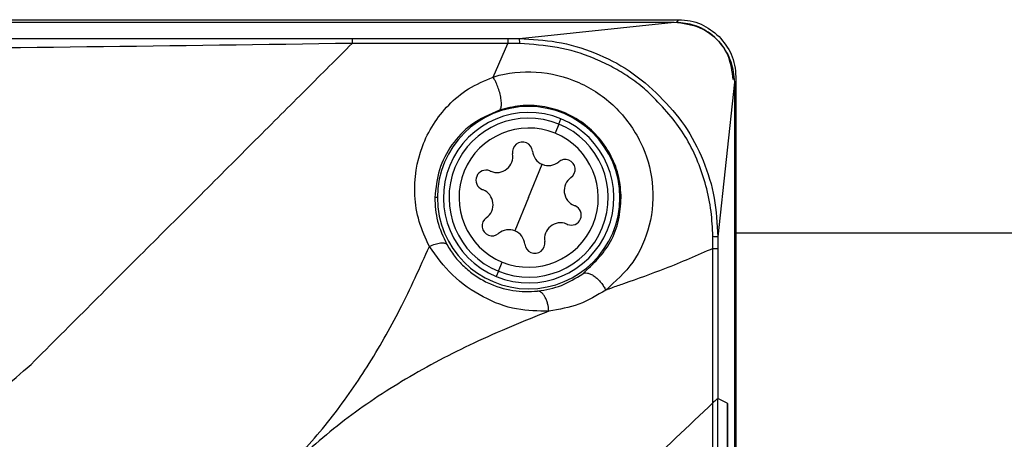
# Model space of a CAD drawing. Header units: inches. Extents: x 0.4 to 16.8, y 0 to 10.8.
# Tile 32 of 104: x 7.312 to 7.553, y 6.709 to 6.812. Entities that reach past the tile are written whole.
import ezdxf

# ---------------------------------------------------------------- set-up
doc = ezdxf.new("R2010")
doc.units = ezdxf.units.IN
doc.header["$MEASUREMENT"] = 0

msp = doc.modelspace()

# ---------------------------------------------------------------- linework, layer by layer
at = {"color": 7, "linetype": 'Continuous'}
for p, q in [((6.7933446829, 6.811841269), (7.4722229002, 6.811841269)), ((6.7991122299, 6.8124289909), (7.4733071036, 6.8124289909)), ((7.4342531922, 6.8077791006), (7.4722229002, 6.811841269)), ((7.4726549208, 6.8117768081), (7.4733071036, 6.8124289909)), ((7.4313977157, 6.8065875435), (7.3931412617, 6.8065875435)), ((7.393158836, 6.8077765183), (7.4313962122, 6.8077765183)), ((7.4277647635, 6.7983420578), (7.4313977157, 6.8065834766)), ((7.4342749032, 6.8065491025), (7.4313977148, 6.8065891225)), ((7.4869776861, 6.7970864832), (7.4829155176, 6.7591167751)), ((7.4869776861, 6.7970864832), (7.4869776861, 6.1178057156)), ((7.4873193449, 6.7984167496), (7.4873193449, 6.1164754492)), ((7.4438834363, 6.7867953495), (7.4429534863, 6.7845273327)), ((7.4438834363, 6.7867953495), (7.4444050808, 6.7880675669)), ((7.4364703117, 6.7687157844), (7.4398273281, 6.7769030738)), ((7.4140785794, 6.7687157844), (7.4134440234, 6.7687157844)), ((7.4364703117, 6.7687157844), (7.4331132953, 6.7605284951)), ((7.458862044, 6.7687157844), (7.4591916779, 6.7687157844)), ((7.4817255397, 6.7562619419), (7.4816845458, 6.7592203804)), ((7.7949250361, 6.7600346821), (7.4873193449, 6.7600346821)), ((7.4817239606, 6.7183357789), (7.4817239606, 6.7562619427)), ((7.4829129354, 6.7562597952), (7.4829129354, 6.7193644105)), ((7.4290571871, 6.7506362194), (7.4299871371, 6.7529042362)), ((7.4290571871, 6.7506362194), (7.4285355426, 6.7493640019)), ((7.4829129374, 6.6483845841), (7.4829129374, 6.7193644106)), ((7.4852076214, 6.7182174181), (7.4829129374, 6.7193644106)), ((7.4817239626, 6.6483548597), (7.4817239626, 6.718335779)), ((7.4852076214, 6.7182174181), (7.4852076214, 6.6506792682)), ((7.4852076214, 6.7182174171), (7.4852591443, 6.7181916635)), ((7.4852591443, 6.7181916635), (7.4852076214, 6.7181401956)), ((7.4852591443, 6.7181916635), (7.4852591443, 6.1967005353))]:
    msp.add_line(p, q, dxfattribs=at)
for centre, radius, start, end in [((7.4364703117, 6.7687157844), 0.0223917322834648, 360, 180), ((7.4364703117, 6.7687157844), 0.0209153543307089, 67.7050064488, 247.7050064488), ((7.4364703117, 6.7687157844), 0.0195403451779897, 67.7050064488, 247.7050064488), ((7.4364703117, 6.7687157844), 0.0209153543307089, 247.7050064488, 67.7050064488), ((7.4364703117, 6.7687157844), 0.0195403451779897, 247.7050064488, 67.7050064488), ((7.4364703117, 6.7687157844), 0.0170890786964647, 67.7050064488, 247.7050064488), ((7.4364703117, 6.7687157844), 0.0170890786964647, 247.7050064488, 67.7050064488), ((7.4349527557, 6.7799324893), 0.0024606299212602, 5.5007789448, 189.9092339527), ((7.4286505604, 6.7788315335), 0.0039370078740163, 247.7050064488, 9.9092339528), ((7.4413209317, 6.7805457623), 0.0039370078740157, 185.5007789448, 247.7050064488), ((7.4413209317, 6.7805457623), 0.0039370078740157, 247.7050064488, 309.9092339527), ((7.445425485, 6.7756383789), 0.0024606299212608, 305.5007789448, 129.9092339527), ((7.4259975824, 6.7730098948), 0.0024606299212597, 67.7050064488, 247.7050064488), ((7.4259975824, 6.7730098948), 0.0024606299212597, 65.5007789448, 67.7050064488), ((7.4286505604, 6.7788315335), 0.003937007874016, 245.5007789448, 247.7050064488), ((7.449140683, 6.7704300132), 0.0039370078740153, 125.5007789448, 247.7050064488), ((7.4259975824, 6.7730098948), 0.0024606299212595, 247.7050064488, 249.9092339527), ((7.4237999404, 6.7670015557), 0.0039370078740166, 67.7050064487, 69.9092339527), ((7.4237999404, 6.7670015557), 0.0039370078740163, 305.5007789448, 67.7050064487), ((7.4364703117, 6.7687157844), 0.0223917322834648, 180, 360), ((7.4469430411, 6.7644216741), 0.0024606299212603, 247.7050064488, 67.7050064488), ((7.449140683, 6.7704300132), 0.0039370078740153, 247.7050064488, 249.9092339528), ((7.4469430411, 6.7644216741), 0.0024606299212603, 67.7050064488, 69.9092339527), ((7.4275151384, 6.76179319), 0.0024606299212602, 125.5007789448, 309.9092339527), ((7.4442900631, 6.7586000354), 0.0039370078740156, 67.7050064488, 189.9092339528), ((7.4316196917, 6.7568858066), 0.0039370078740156, 67.7050064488, 129.9092339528), ((7.4316196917, 6.7568858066), 0.0039370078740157, 5.5007789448, 67.7050064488), ((7.4442900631, 6.7586000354), 0.0039370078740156, 65.5007789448, 67.7050064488), ((7.4469430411, 6.7644216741), 0.00246062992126, 245.5007789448, 247.7050064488), ((7.4379878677, 6.7574990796), 0.0024606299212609, 185.5007789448, 9.9092339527)]:
    msp.add_arc(centre, radius, start, end, dxfattribs=at)
for points, knots in [([(7.472222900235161, 6.811841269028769), (7.474387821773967, 6.811562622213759), (7.478716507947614, 6.811005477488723), (7.483597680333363, 6.807080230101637), (7.486453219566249, 6.802189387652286), (7.486802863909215, 6.798787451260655), (7.486977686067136, 6.797086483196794)], [0, 0, 0, 0, 0.2796797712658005, 0.5592100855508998, 0.7796050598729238, 1, 1, 1, 1]), ([(7.486667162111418, 6.797764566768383), (7.486420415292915, 6.799751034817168), (7.485907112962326, 6.803883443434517), (7.482117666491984, 6.808584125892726), (7.477403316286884, 6.811318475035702), (7.47419645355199, 6.811628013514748), (7.472654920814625, 6.811776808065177)], [0, 0, 0, 0, 0.2703478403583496, 0.562399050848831, 0.7896460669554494, 1, 1, 1, 1]), ([(7.473307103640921, 6.812428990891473), (7.474260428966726, 6.812370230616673), (7.47614181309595, 6.812254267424), (7.479687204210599, 6.811156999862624), (7.481818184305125, 6.809448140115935), (7.483216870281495, 6.808326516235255)], [0, 0, 0, 0, 0.2609004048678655, 0.5148860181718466, 1, 1, 1, 1]), ([(6.872006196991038, 6.807776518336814), (6.920646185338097, 6.807794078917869), (7.017926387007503, 6.807829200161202), (7.153430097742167, 6.80781261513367), (7.278510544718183, 6.807824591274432), (7.354942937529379, 6.807792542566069), (7.393158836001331, 6.807776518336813)], [0, 0, 0, 0, 0.2800005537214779, 0.5600024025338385, 0.7800029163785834, 1, 1, 1, 1]), ([(7.393143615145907, 6.806600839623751), (7.349721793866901, 6.805984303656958), (7.262872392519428, 6.804751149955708), (7.132583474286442, 6.805361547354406), (7.002293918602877, 6.804751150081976), (6.915443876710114, 6.805984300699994), (6.872021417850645, 6.806600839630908)], [0, 0, 0, 0, 0.249982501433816, 0.4999981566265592, 0.7500138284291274, 1, 1, 1, 1]), ([(7.314319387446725, 6.727765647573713), (7.319226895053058, 6.732673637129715), (7.328820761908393, 6.742268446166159), (7.342745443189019, 6.756192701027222), (7.356278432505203, 6.769724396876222), (7.36935499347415, 6.782802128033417), (7.381890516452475, 6.795337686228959), (7.389415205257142, 6.802861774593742), (7.393141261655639, 6.806587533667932)], [0, 0, 0, 0, 0.1728442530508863, 0.3378995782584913, 0.5003376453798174, 0.6705633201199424, 0.8368703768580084, 1, 1, 1, 1]), ([(7.393141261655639, 6.806587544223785), (7.393141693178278, 6.806590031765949), (7.393142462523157, 6.806594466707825), (7.393143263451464, 6.80659889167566), (7.393143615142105, 6.806600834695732)], [0, 0, 0, 0, 0.560896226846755, 1, 1, 1, 1]), ([(7.431396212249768, 6.807776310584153), (7.4319298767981, 6.807776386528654), (7.432882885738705, 6.807776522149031), (7.433834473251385, 6.807778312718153), (7.434253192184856, 6.807779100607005)], [0, 0, 0, 0, 0.559978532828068, 1, 1, 1, 1]), ([(7.434253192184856, 6.807779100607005), (7.434248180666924, 6.807778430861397), (7.434239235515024, 6.807777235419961), (7.434238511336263, 6.807775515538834), (7.434238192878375, 6.807774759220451)], [0, 0, 0, 0, 0.5602496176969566, 1, 1, 1, 1]), ([(7.434274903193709, 6.806549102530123), (7.434274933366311, 6.806589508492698), (7.434275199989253, 6.806946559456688), (7.434268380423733, 6.807536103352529), (7.434248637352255, 6.807692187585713), (7.434238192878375, 6.807774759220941)], [0, 0, 0, 0, 0.0566928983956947, 0.5009719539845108, 1, 1, 1, 1]), ([(7.434238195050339, 6.807774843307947), (7.437304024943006, 6.807615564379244), (7.443598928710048, 6.807288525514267), (7.452759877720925, 6.804564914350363), (7.461420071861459, 6.800133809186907), (7.468702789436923, 6.793845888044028), (7.475073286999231, 6.786555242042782), (7.479559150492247, 6.778000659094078), (7.482401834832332, 6.76869791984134), (7.482743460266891, 6.762298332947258), (7.482913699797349, 6.759109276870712)], [0, 0, 0, 0, 0.1200834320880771, 0.2465608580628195, 0.3716890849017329, 0.4989707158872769, 0.6217431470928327, 0.7494193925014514, 0.8751301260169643, 1, 1, 1, 1]), ([(7.481684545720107, 6.759220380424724), (7.481592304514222, 6.761266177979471), (7.481403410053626, 6.765455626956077), (7.480132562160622, 6.771592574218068), (7.4781152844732, 6.777562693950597), (7.475501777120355, 6.783112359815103), (7.471898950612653, 6.788183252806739), (7.468179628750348, 6.792325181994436), (7.464434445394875, 6.795974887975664), (7.460696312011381, 6.798690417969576), (7.456631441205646, 6.801075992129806), (7.451032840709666, 6.803680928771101), (7.443550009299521, 6.805958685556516), (7.437371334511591, 6.806351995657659), (7.434274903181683, 6.806549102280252)], [0, 0, 0, 0, 0.0825754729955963, 0.1691006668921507, 0.2516998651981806, 0.3365053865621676, 0.4154821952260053, 0.5017361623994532, 0.5608459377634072, 0.6261733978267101, 0.6875146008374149, 0.7507463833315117, 0.8750870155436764, 0.9999999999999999, 0.9999999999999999, 0.9999999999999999, 0.9999999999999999]), ([(7.483216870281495, 6.808326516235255), (7.484338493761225, 6.806927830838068), (7.486047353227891, 6.804796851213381), (7.487144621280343, 6.801251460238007), (7.487260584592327, 6.7993700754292), (7.487319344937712, 6.798416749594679)], [0, 0, 0, 0, 0.4851137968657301, 0.7390994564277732, 1, 1, 1, 1]), ([(7.42776911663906, 6.798338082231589), (7.427769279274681, 6.798338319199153), (7.427770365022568, 6.798339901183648), (7.427777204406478, 6.798343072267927), (7.427799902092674, 6.798352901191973), (7.427891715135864, 6.798383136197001), (7.431196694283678, 6.799383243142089), (7.438423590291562, 6.800209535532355), (7.449000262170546, 6.797583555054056), (7.458117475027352, 6.7914168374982), (7.464427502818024, 6.782662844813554), (7.467445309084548, 6.772289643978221), (7.466658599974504, 6.76185751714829), (7.462543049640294, 6.752417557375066), (7.457776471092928, 6.748156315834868), (7.455390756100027, 6.74602352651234)], [0, 0, 0, 0, 1.27263546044e-05, 8.49605550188e-05, 0.000269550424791, 0.0009490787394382, 0.0035611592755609, 0.1252666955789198, 0.2500682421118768, 0.3736877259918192, 0.4999466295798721, 0.6206140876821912, 0.7498508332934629, 0.8747981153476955, 1, 1, 1, 1]), ([(7.412102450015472, 6.756733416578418), (7.411171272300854, 6.758766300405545), (7.409305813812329, 6.762838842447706), (7.408042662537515, 6.771361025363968), (7.409626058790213, 6.78164338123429), (7.415087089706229, 6.790234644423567), (7.421504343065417, 6.795685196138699), (7.425678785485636, 6.797456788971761), (7.427764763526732, 6.798342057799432)], [0, 0, 0, 0, 0.1250998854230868, 0.250616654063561, 0.500174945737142, 0.7493264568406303, 0.8747378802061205, 1, 1, 1, 1]), ([(7.429311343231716, 6.790236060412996), (7.429410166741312, 6.790305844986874), (7.429620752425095, 6.790454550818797), (7.429795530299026, 6.791088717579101), (7.429820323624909, 6.792083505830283), (7.429645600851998, 6.793404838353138), (7.429285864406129, 6.794873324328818), (7.428802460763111, 6.79627229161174), (7.428278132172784, 6.797462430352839), (7.427924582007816, 6.798059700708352), (7.427758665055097, 6.798339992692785)], [0, 0, 0, 0, 0.1070460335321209, 0.2281072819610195, 0.3607215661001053, 0.499972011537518, 0.6392272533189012, 0.7718546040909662, 0.8929340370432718, 1, 1, 1, 1]), ([(7.429311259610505, 6.790236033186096), (7.426899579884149, 6.789160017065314), (7.42208288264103, 6.787010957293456), (7.417399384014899, 6.781778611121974), (7.414165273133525, 6.775734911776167), (7.413684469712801, 6.771055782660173), (7.413444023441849, 6.768715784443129)], [0, 0, 0, 0, 0.2499229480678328, 0.4991554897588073, 0.749531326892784, 1, 1, 1, 1]), ([(7.459191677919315, 6.768715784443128), (7.459072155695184, 6.770412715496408), (7.458830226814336, 6.773847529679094), (7.456949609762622, 6.778894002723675), (7.453972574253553, 6.783429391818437), (7.449917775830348, 6.787201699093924), (7.44510866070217, 6.789876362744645), (7.439790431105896, 6.791311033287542), (7.434365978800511, 6.791529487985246), (7.430993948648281, 6.790666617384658), (7.429311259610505, 6.790236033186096)], [0, 0, 0, 0, 0.1235523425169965, 0.2500863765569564, 0.3764336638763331, 0.4998250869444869, 0.6291958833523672, 0.7499405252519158, 0.8752169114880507, 1, 1, 1, 1]), ([(7.413444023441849, 6.768715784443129), (7.413534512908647, 6.766780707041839), (7.413715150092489, 6.762917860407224), (7.415488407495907, 6.759122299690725), (7.416373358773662, 6.757228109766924)], [0, 0, 0, 0, 0.5009459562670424, 1, 1, 1, 1]), ([(7.44975479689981, 6.750026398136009), (7.452291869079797, 6.752417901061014), (7.456132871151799, 6.756038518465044), (7.458803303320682, 6.763022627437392), (7.459064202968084, 6.766847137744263), (7.459191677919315, 6.768715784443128)], [0, 0, 0, 0, 0.4987573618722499, 0.755094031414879, 1, 1, 1, 1]), ([(7.481684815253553, 6.759220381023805), (7.482019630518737, 6.759206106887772), (7.482689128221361, 6.759177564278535), (7.482838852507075, 6.759132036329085), (7.482913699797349, 6.759109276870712)], [0, 0, 0, 0, 0.5000991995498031, 1, 1, 1, 1]), ([(7.482915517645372, 6.759116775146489), (7.482914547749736, 6.758583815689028), (7.482912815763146, 6.757632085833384), (7.482912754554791, 6.756679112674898), (7.482912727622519, 6.756259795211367)], [0, 0, 0, 0, 0.5599902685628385, 1, 1, 1, 1]), ([(7.482913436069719, 6.759109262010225), (7.482913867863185, 6.75910943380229), (7.482914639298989, 6.759109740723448), (7.482915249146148, 6.759114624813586), (7.482915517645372, 6.759116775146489)], [0, 0, 0, 0, 0.5597270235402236, 1, 1, 1, 1]), ([(7.377303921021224, 6.702167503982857), (7.380873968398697, 6.706143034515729), (7.387973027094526, 6.714048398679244), (7.397165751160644, 6.727274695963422), (7.405364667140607, 6.741649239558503), (7.409800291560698, 6.751579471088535), (7.412102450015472, 6.756733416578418)], [0, 0, 0, 0, 0.241078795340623, 0.4793865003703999, 0.7297934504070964, 1, 1, 1, 1]), ([(7.412101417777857, 6.756735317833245), (7.412581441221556, 6.756942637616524), (7.413570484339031, 6.757369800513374), (7.414895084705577, 6.757657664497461), (7.415923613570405, 6.757641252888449), (7.416226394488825, 6.757363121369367), (7.416373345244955, 6.757228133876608)], [0, 0, 0, 0, 0.2426728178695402, 0.5000044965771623, 0.7573337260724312, 1, 1, 1, 1]), ([(7.441451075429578, 6.740853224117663), (7.438815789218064, 6.740864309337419), (7.433453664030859, 6.740886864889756), (7.425176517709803, 6.743988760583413), (7.417370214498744, 6.749424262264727), (7.4138610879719, 6.754296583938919), (7.412105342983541, 6.756734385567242)], [0, 0, 0, 0, 0.2410578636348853, 0.4904903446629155, 0.7450735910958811, 1, 1, 1, 1]), ([(7.416373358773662, 6.757228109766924), (7.416971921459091, 6.75625865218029), (7.418127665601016, 6.754386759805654), (7.420490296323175, 6.751805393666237), (7.423224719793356, 6.749571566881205), (7.427284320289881, 6.747225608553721), (7.432666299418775, 6.745537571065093), (7.436684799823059, 6.745680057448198), (7.438687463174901, 6.745751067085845)], [0, 0, 0, 0, 0.1304088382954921, 0.2518019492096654, 0.3750567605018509, 0.5022954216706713, 0.7519635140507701, 0.9999999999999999, 0.9999999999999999, 0.9999999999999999, 0.9999999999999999]), ([(7.481719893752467, 6.756261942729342), (7.477870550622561, 6.754559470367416), (7.47107724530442, 6.751554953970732), (7.462295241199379, 6.748441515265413), (7.457495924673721, 6.746758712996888), (7.456032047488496, 6.746250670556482), (7.455561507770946, 6.746083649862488), (7.455392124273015, 6.746023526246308)], [0, 0, 0, 0, 0.481036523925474, 0.8489313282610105, 0.9515829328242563, 0.982570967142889, 1, 1, 1, 1]), ([(7.438687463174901, 6.745751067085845), (7.440681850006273, 6.746104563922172), (7.44468185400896, 6.746813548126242), (7.448060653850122, 6.748953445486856), (7.44975479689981, 6.750026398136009)], [0, 0, 0, 0, 0.498596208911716, 1, 1, 1, 1]), ([(7.449755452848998, 6.750026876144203), (7.449909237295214, 6.750103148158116), (7.45023034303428, 6.750262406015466), (7.450888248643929, 6.7502418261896), (7.451674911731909, 6.749990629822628), (7.452547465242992, 6.749478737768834), (7.453423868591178, 6.748748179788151), (7.454221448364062, 6.747873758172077), (7.454895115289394, 6.746947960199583), (7.455229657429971, 6.746322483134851), (7.455389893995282, 6.746022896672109)], [0, 0, 0, 0, 0.1126593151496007, 0.2352354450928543, 0.3654518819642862, 0.4998646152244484, 0.6342983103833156, 0.7645738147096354, 0.8872372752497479, 1, 1, 1, 1]), ([(7.441451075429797, 6.740853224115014), (7.44136746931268, 6.741480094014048), (7.441238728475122, 6.742445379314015), (7.440847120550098, 6.743602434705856), (7.440475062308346, 6.744395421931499), (7.440043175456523, 6.745027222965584), (7.439444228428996, 6.7456256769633), (7.438985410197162, 6.745701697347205), (7.438687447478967, 6.745751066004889)], [0, 0, 0, 0, 0.239048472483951, 0.3680986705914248, 0.5000011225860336, 0.631903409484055, 0.7609531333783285, 1, 1, 1, 1]), ([(7.455392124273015, 6.746023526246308), (7.453256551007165, 6.744723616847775), (7.448974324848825, 6.742117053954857), (7.44396336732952, 6.741275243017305), (7.441451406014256, 6.7408532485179)], [0, 0, 0, 0, 0.4987063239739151, 1, 1, 1, 1]), ([(7.441451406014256, 6.7408532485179), (7.435317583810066, 6.738364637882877), (7.423645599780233, 6.733629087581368), (7.406513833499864, 6.724628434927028), (7.390994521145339, 6.714355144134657), (7.381881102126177, 6.706242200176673), (7.377303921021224, 6.702167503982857)], [0, 0, 0, 0, 0.2783289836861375, 0.5296292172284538, 0.7637580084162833, 1, 1, 1, 1]), ([(7.279520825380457, 6.713351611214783), (7.28274349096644, 6.713533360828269), (7.289197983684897, 6.713897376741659), (7.298467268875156, 6.716846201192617), (7.307116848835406, 6.721329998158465), (7.31191078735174, 6.725613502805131), (7.314319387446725, 6.727765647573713)], [0, 0, 0, 0, 0.2495404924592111, 0.4997903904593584, 0.748681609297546, 1, 1, 1, 1]), ([(7.482912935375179, 6.719364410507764), (7.482884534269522, 6.719352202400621), (7.482826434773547, 6.719327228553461), (7.482457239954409, 6.719015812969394), (7.482006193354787, 6.718597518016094), (7.481723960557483, 6.718335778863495)], [0, 0, 0, 0, 0.2635808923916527, 0.5392014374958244, 1, 1, 1, 1]), ([(7.48291293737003, 6.719364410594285), (7.482890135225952, 6.719355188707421), (7.482843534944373, 6.71933634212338), (7.482515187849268, 6.719064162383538), (7.482046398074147, 6.718632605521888), (7.481723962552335, 6.718335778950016)], [0, 0, 0, 0, 0.2302540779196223, 0.4705656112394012, 0.9999999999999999, 0.9999999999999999, 0.9999999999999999, 0.9999999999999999]), ([(7.481723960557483, 6.718335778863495), (7.475670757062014, 6.712617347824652), (7.463101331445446, 6.700743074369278), (7.442773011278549, 6.681099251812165), (7.422497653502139, 6.661315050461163), (7.40951520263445, 6.648504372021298), (7.40297924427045, 6.642054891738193)], [0, 0, 0, 0, 0.2595919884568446, 0.5390405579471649, 0.7679319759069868, 1, 1, 1, 1]), ([(7.481723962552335, 6.718335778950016), (7.475670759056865, 6.712617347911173), (7.463101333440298, 6.7007430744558), (7.442773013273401, 6.681099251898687), (7.422497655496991, 6.661315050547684), (7.409515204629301, 6.648504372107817), (7.402979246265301, 6.642054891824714)], [0, 0, 0, 0, 0.2595919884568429, 0.5390405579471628, 0.7679319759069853, 1, 1, 1, 1])]:
    msp.add_open_spline(points, degree=3, knots=knots, dxfattribs=at)
for points in [[(7.393158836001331, 6.807776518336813), (7.393156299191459, 6.8077087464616), (7.393151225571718, 6.807573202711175), (7.393146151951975, 6.806924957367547), (7.393143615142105, 6.806600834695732)], [(7.431396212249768, 6.80777630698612), (7.431396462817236, 6.80770710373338), (7.431396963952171, 6.807568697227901), (7.431397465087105, 6.806911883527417), (7.431397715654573, 6.806583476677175)], [(7.481719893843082, 6.756261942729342), (7.482048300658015, 6.756261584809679), (7.482705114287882, 6.756260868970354), (7.482843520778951, 6.75626015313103), (7.482912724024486, 6.756259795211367)]]:
    msp.add_open_spline(points, degree=3, dxfattribs=at)

doc.saveas('drawing.dxf')
